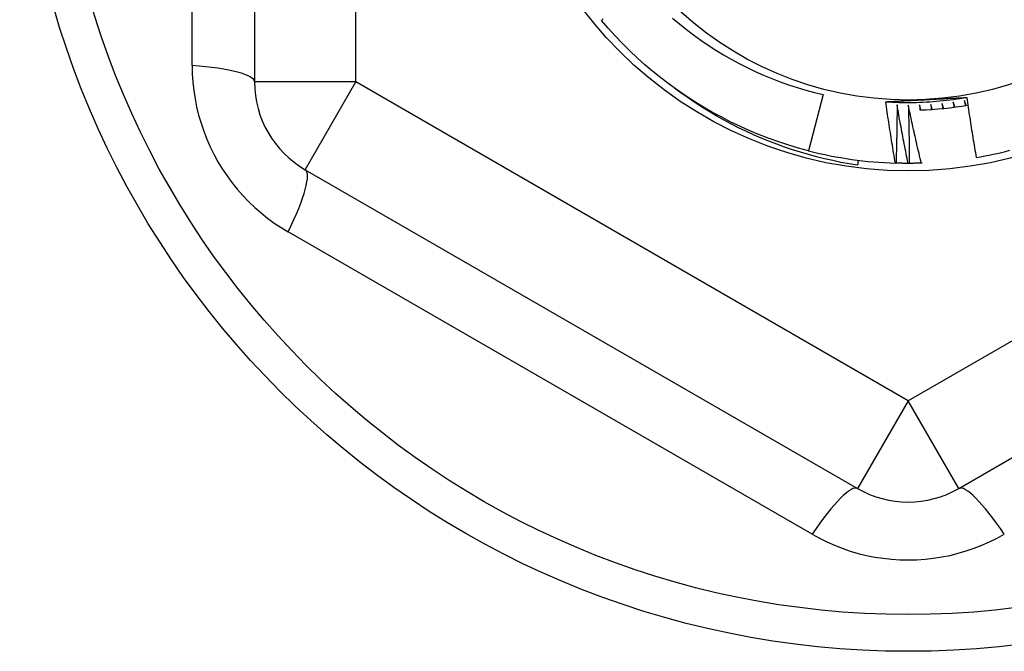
# Model space of a CAD drawing. Header units: inches. Extents: x 48.1 to 120.1, y 31.5 to 55.7.
# Tile 55 of 85: x 89.584 to 89.966, y 52.819 to 53.064. Entities that reach past the tile are written whole.
import ezdxf

# ---------------------------------------------------------------- set-up
doc = ezdxf.new("R2010")
doc.units = ezdxf.units.IN
doc.header["$MEASUREMENT"] = 0
doc.layers.add('Visible Edges(ANSI)', color=7, linetype='Continuous', lineweight=25)
doc.layers.add('Visible Tangent Edges(ANSI)', color=7, linetype='Continuous', lineweight=25)

msp = doc.modelspace()

# ---------------------------------------------------------------- linework, layer by layer
at = {"layer": 'Visible Edges(ANSI)'}
for p, q in [((89.67489029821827, 53.28790989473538), (89.67489029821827, 53.04014934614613)), ((89.89577798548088, 53.03531101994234), (89.89015309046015, 53.01340349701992)), ((89.90933651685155, 53.00974406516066), (89.90909226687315, 53.00781061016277)), ((89.92409509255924, 53.00858982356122), (89.9238603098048, 53.00859715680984)), ((89.92921369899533, 53.00851828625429), (89.92880005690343, 53.00851781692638)), ((89.93424483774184, 53.0086121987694), (89.9339184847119, 53.00860116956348)), ((89.69457533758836, 53.00605385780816), (89.90914226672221, 52.88217358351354)), ((89.94851234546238, 52.88217358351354), (90.16307927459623, 53.00605385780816))]:
    msp.add_line(p, q, dxfattribs=at)
at = {"layer": 'Visible Edges(ANSI)', "flags": 128}
for points in [[(89.81030960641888, 53.06464938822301), (89.8096659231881, 53.06410720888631)], [(89.89015309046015, 53.01340349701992), (89.88626489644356, 53.01445567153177), (89.8824052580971, 53.01560820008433), (89.87857676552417, 53.01686030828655), (89.87478198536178, 53.01821115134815), (89.87102346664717, 53.01965982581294), (89.86730372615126, 53.0212053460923), (89.86362526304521, 53.0228467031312), (89.85999054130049, 53.02458277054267), (89.85640200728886, 53.02641239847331), (89.8528620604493, 53.02833435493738), (89.84937308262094, 53.0303473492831), (89.84593740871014, 53.03245003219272), (89.84255734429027, 53.03464099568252), (89.8392351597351, 53.03691876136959), (89.8359730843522, 53.03928180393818), (89.83277330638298, 53.04172855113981), (89.8296379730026, 53.0442573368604), (89.82656917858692, 53.04686649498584), (89.8235689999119, 53.04955424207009), (89.82063943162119, 53.05231880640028), (89.81778244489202, 53.05515831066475), (89.8149999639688, 53.05807085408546), (89.81229385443, 53.06105448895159), (89.8096659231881, 53.06410720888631)], [(89.83731692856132, 53.06500822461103), (89.83997242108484, 53.0627531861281), (89.8426882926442, 53.06056527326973), (89.84546144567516, 53.05844736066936), (89.84828705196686, 53.05640321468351), (89.85116356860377, 53.05443387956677), (89.85408952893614, 53.05254034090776), (89.85706346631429, 53.05072356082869), (89.8600839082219, 53.04898454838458), (89.8631493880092, 53.04732426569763), (89.86625843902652, 53.04574369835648), (89.86940923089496, 53.0442440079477), (89.8725968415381, 53.04282761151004), (89.87581878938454, 53.04149557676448), (89.87907339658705, 53.04024853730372), (89.8823589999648, 53.03908715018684), (89.88567392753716, 53.0380120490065), (89.88901651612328, 53.03702390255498), (89.89238509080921, 53.03612334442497), (89.89577798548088, 53.03531101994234)], [(89.90909226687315, 53.00781061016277), (89.90588022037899, 53.0083318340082), (89.90268254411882, 53.00891881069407), (89.8995002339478, 53.00957121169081), (89.89633427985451, 53.01028873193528), (89.89318567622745, 53.01107103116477), (89.89005541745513, 53.01191780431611), (89.88694449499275, 53.01282871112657), (89.88385390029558, 53.0138034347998), (89.88078463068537, 53.01484165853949), (89.87773767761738, 53.01594305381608), (89.87471403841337, 53.01710730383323), (89.87171469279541, 53.01833408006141), (89.86874064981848, 53.01962305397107), (89.86579289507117, 53.02097390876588), (89.86287242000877, 53.02238632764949), (89.85998022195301, 53.02385998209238), (89.85711729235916, 53.02539455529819), (89.8542846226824, 53.02698970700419), (89.85148332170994, 53.02864506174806), (89.84871811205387, 53.0303579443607), (89.84599169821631, 53.03212655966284), (89.84330488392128, 53.0339502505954), (89.84065849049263, 53.03582830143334), (89.83805331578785, 53.03776004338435)], [(89.92011282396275, 53.03246857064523), (89.92076279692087, 53.03250420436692), (89.92141283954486, 53.03253975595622), (89.92206296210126, 53.03257521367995), (89.92271317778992, 53.03261057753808), (89.92336349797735, 53.03264587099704), (89.92401393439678, 53.03268108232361), (89.92466449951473, 53.03271622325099), (89.92531520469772, 53.03275130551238), (89.92596606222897, 53.03278631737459), (89.92661708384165, 53.03282127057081), (89.92726828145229, 53.03285617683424), (89.92791966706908, 53.03289104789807), (89.92857125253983, 53.03292586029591), (89.9292230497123, 53.03296064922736), (89.92987507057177, 53.03299539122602), (89.93052732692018, 53.03303012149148), (89.93117983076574, 53.03306482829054), (89.93183259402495, 53.03309951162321), (89.9324856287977, 53.03313418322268), (89.93313894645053, 53.03316885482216), (89.9337925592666, 53.03320352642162), (89.9344464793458, 53.03323819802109), (89.93510071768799, 53.03327286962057), (89.93575528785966, 53.03330756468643)], [(89.92011291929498, 53.03247164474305), (89.92142595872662, 53.0323922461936), (89.92273973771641, 53.03232602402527), (89.92405412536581, 53.03227295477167), (89.92536899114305, 53.03223303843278), (89.9266842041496, 53.03220625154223), (89.92799963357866, 53.03219257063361), (89.9293151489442, 53.03219199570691), (89.93063061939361, 53.03220449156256), (89.93194591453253, 53.03223006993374), (89.93326090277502, 53.03226869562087), (89.93457545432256, 53.03232035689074), (89.93588943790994, 53.03238504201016), (89.93720272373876, 53.03246273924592), (89.93851517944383, 53.03255342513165), (89.93982667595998, 53.03265708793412), (89.94113708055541, 53.03277371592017), (89.94244626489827, 53.03290328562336), (89.94375409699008, 53.03304578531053), (89.945060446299, 53.03320120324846), (89.94636518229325, 53.03336951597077), (89.94766817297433, 53.03355072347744), (89.94896928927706, 53.03374479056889), (89.95026840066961, 53.03395171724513), (89.95156537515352, 53.03417148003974)], [(89.93575528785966, 53.03330756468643), (89.9364166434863, 53.03334261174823), (89.93707769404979, 53.03337765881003), (89.93773844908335, 53.03341269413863), (89.93839891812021, 53.03344771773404), (89.93905911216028, 53.03348276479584), (89.9397190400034, 53.03351780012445), (89.94037871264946, 53.03355285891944), (89.94103813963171, 53.03358794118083), (89.94169733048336, 53.03362303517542), (89.94235629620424, 53.03365815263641), (89.94301504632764, 53.03369331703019), (89.94367358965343, 53.03372850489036), (89.94433193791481, 53.03376373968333), (89.94499009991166, 53.03379902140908), (89.94564808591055, 53.03383435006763), (89.94630590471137, 53.03386973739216), (89.94696356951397, 53.03390518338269), (89.94762108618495, 53.0339406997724), (89.94827846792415, 53.0339762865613), (89.94893572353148, 53.03401194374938), (89.9495928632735, 53.03404767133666), (89.95024989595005, 53.03408349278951), (89.95090683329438, 53.03411940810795), (89.95156368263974, 53.03415540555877)], [(89.95156368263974, 53.03415540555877), (89.95170359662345, 53.03317915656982), (89.95184481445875, 53.03220310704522), (89.95198733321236, 53.03122725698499), (89.95213115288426, 53.03025162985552), (89.95227627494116, 53.0292762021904), (89.9524226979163, 53.02830098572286), (89.95257042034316, 53.02732599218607), (89.9527194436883, 53.02635119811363), (89.95286976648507, 53.02537662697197), (89.95302138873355, 53.02440226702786), (89.95317430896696, 53.02342813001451), (89.9533285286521, 53.02245420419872), (89.9534840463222, 53.02148050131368), (89.95364086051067, 53.0205070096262), (89.9537989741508, 53.01953374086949), (89.95395838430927, 53.01856069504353), (89.95411909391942, 53.01758786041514), (89.95428109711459, 53.01661523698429), (89.95444439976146, 53.01564284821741), (89.95460899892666, 53.01467067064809), (89.95477489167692, 53.01369871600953), (89.95494208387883, 53.01272698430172), (89.9551105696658, 53.01175547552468), (89.95528034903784, 53.01078420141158)], [(89.9238603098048, 53.00859715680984), (89.92368908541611, 53.0095892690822), (89.923519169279, 53.01058162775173), (89.92335056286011, 53.01157419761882), (89.92318326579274, 53.01256699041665), (89.92301727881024, 53.01356000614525), (89.92285260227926, 53.0145532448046), (89.92268923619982, 53.01554669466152), (89.92252718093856, 53.01654037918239), (89.92236643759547, 53.01753427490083), (89.92220700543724, 53.01852838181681), (89.9220488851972, 53.01952271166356), (89.92189207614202, 53.02051726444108), (89.92173657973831, 53.02151202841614), (89.92158239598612, 53.02250701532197), (89.92142952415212, 53.02350221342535), (89.92127796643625, 53.0244976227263), (89.92112772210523, 53.025493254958), (89.92097879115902, 53.02648909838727), (89.9208311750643, 53.02748515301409), (89.92068487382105, 53.02848141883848), (89.92053988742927, 53.02947789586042), (89.92039621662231, 53.03047457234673), (89.92025386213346, 53.0314714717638), (89.92011282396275, 53.03246857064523)], [(89.92450178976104, 53.03120633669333), (89.9244986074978, 53.03026410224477), (89.92449422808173, 53.02932184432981), (89.9244886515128, 53.02837958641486), (89.92448187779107, 53.02743730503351), (89.92447390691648, 53.02649500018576), (89.92446473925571, 53.02555269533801), (89.92445437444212, 53.02461036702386), (89.92444281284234, 53.02366802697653), (89.9244300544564, 53.02272568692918), (89.9244160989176, 53.02178332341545), (89.92440094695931, 53.02084095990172), (89.92438459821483, 53.01989858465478), (89.9243670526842, 53.01895620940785), (89.92434831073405, 53.01801382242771), (89.92432837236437, 53.01707143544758), (89.9243072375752, 53.01612903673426), (89.9242849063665, 53.01518663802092), (89.92426137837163, 53.01424422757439), (89.92423665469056, 53.01330182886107), (89.92421073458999, 53.01235943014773), (89.92418361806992, 53.01141701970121), (89.92415530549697, 53.01047462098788), (89.92412579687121, 53.00953222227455), (89.92409509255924, 53.00858982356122)], [(89.92880005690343, 53.00851781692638), (89.9286074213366, 53.00946005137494), (89.9284159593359, 53.01040256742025), (89.92822567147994, 53.0113453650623), (89.9280365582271, 53.0122884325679), (89.92784862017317, 53.01323178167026), (89.92766185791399, 53.01417541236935), (89.92747627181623, 53.0151193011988), (89.92729186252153, 53.0160634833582), (89.92710863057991, 53.01700792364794), (89.92692657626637, 53.01795263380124), (89.9267457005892, 53.01889761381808), (89.92656600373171, 53.01984286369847), (89.926387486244, 53.02078838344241), (89.92621014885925, 53.02173417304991), (89.9260339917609, 53.02268020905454), (89.92585901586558, 53.02362652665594), (89.92568522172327, 53.02457310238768), (89.92551260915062, 53.02551992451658), (89.92534117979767, 53.02646701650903), (89.92517093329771, 53.02741436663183), (89.92500187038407, 53.02836197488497), (89.92483399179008, 53.02930984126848), (89.92466729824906, 53.03025796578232), (89.92450178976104, 53.03120633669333)], [(89.92887579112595, 53.03113592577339), (89.92890362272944, 53.03019410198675), (89.92893025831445, 53.02925221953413), (89.92895569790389, 53.02831027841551), (89.92897994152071, 53.0273682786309), (89.92900298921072, 53.02642623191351), (89.92902484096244, 53.02548412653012), (89.92904549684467, 53.02454197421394), (89.92906495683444, 53.02359977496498), (89.92908322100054, 53.02265751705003), (89.92910028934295, 53.02171521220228), (89.92911616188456, 53.02077286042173), (89.92913083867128, 53.01983044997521), (89.92914431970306, 53.01888800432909), (89.9291566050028, 53.01794551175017), (89.92916769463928, 53.01700297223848), (89.92917758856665, 53.01606039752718), (89.92918628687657, 53.01511777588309), (89.92919378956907, 53.01417510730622), (89.92920009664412, 53.01323240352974), (89.92920520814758, 53.01228965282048), (89.92920912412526, 53.01134686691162), (89.92921184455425, 53.01040404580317), (89.92921336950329, 53.00946118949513), (89.92921369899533, 53.00851828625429)], [(89.9339184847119, 53.00860116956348), (89.93369494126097, 53.00953655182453), (89.93347256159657, 53.01047226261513), (89.93325134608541, 53.01140827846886), (89.93303129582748, 53.01234462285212), (89.9328124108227, 53.01328127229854), (89.9325946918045, 53.01421823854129), (89.9323781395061, 53.01515552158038), (89.93216275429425, 53.01609310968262), (89.93194853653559, 53.01703101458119), (89.93173548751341, 53.01796921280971), (89.93152360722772, 53.01890773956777), (89.9313128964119, 53.01984655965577), (89.93110335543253, 53.02078568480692), (89.9308949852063, 53.02172512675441), (89.93068778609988, 53.02266486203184), (89.9304817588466, 53.02360490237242), (89.93027690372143, 53.02454523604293), (89.93007322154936, 53.02548587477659), (89.92987071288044, 53.02642680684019), (89.92966937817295, 53.02736804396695), (89.92946921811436, 53.02830957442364), (89.92927023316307, 53.02925139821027), (89.92907242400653, 53.03019351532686), (89.92887579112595, 53.03113592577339)], [(89.93324974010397, 53.03120952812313), (89.93325485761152, 53.03112845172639), (89.93325996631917, 53.03104738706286), (89.93326506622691, 53.03096631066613), (89.9332701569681, 53.03088524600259), (89.93327523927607, 53.03080416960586), (89.93328031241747, 53.03072309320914), (89.93328537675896, 53.0306420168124), (89.93329043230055, 53.03056094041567), (89.93329547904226, 53.03047986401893), (89.9333005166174, 53.0303987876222), (89.9333055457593, 53.03031771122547), (89.93331056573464, 53.03023663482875), (89.93331557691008, 53.03015555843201), (89.93332057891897, 53.03007448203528), (89.93332557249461, 53.02999339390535), (89.93333055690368, 53.02991231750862), (89.93333553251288, 53.02983124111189), (89.93334049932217, 53.02975015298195), (89.93334545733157, 53.02966907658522), (89.93335040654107, 53.0295879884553), (89.933355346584, 53.02950690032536), (89.933360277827, 53.02942581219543), (89.93336520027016, 53.0293447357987), (89.93337011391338, 53.02926364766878)], [(89.9337214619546, 53.02927594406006), (89.93370170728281, 53.02935648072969), (89.93368196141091, 53.02943701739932), (89.93366222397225, 53.02951756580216), (89.93364249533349, 53.02959811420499), (89.93362277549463, 53.02967866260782), (89.933603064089, 53.02975921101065), (89.93358336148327, 53.02983975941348), (89.93356366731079, 53.02992031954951), (89.93354398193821, 53.03000086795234), (89.9335243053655, 53.03008142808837), (89.93350463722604, 53.0301619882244), (89.93348497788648, 53.03024256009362), (89.93346532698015, 53.03032312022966), (89.93344568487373, 53.03040369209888), (89.93342605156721, 53.03048426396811), (89.9334064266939, 53.03056483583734), (89.93338681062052, 53.03064541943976), (89.933367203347, 53.03072599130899), (89.93334760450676, 53.03080657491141), (89.93332801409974, 53.03088715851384), (89.9333084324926, 53.03096775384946), (89.93328885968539, 53.03104833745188), (89.93326929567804, 53.03112893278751), (89.93324974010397, 53.03120952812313)], [(89.93761889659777, 53.03142703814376), (89.93762668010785, 53.0313461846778), (89.93763445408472, 53.03126533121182), (89.93764221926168, 53.03118446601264), (89.93764997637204, 53.03110360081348), (89.93765772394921, 53.03102274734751), (89.93766546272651, 53.03094188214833), (89.93767319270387, 53.03086101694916), (89.93768091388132, 53.03078015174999), (89.9376886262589, 53.03069928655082), (89.93769632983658, 53.03061842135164), (89.93770402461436, 53.03053755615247), (89.93771171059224, 53.03045667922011), (89.93771938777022, 53.03037581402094), (89.93772705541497, 53.03029493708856), (89.93773471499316, 53.03021407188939), (89.93774236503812, 53.03013319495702), (89.9377500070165, 53.03005232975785), (89.93775763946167, 53.02997145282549), (89.93776526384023, 53.02989057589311), (89.93777287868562, 53.02980969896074), (89.93778048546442, 53.02972882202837), (89.93778808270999, 53.029647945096), (89.93779567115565, 53.02956705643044), (89.93780325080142, 53.02948617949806)], [(89.9381540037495, 53.02951003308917), (89.93813160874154, 53.02958987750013), (89.9381092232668, 53.02966972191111), (89.93808684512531, 53.02974957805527), (89.93806447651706, 53.02982942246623), (89.93804211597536, 53.02990927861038), (89.93801976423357, 53.02998913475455), (89.93799742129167, 53.03006900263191), (89.93797508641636, 53.03014885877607), (89.93795276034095, 53.03022872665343), (89.93793044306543, 53.03030859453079), (89.93790813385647, 53.03038846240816), (89.93788583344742, 53.03046834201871), (89.93786354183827, 53.03054822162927), (89.93784125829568, 53.03062810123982), (89.93781898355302, 53.03070798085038), (89.93779671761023, 53.03078786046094), (89.93777445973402, 53.03086775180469), (89.9377522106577, 53.03094764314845), (89.9377299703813, 53.0310275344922), (89.9377077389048, 53.03110743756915), (89.93768551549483, 53.03118732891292), (89.93766330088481, 53.03126723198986), (89.93764109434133, 53.03134713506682), (89.93761889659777, 53.03142703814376)], [(89.94197852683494, 53.03178824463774), (89.94198896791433, 53.03170768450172), (89.94199939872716, 53.03162712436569), (89.9420098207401, 53.03154656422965), (89.94202023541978, 53.03146600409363), (89.94203063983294, 53.03138544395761), (89.94204103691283, 53.03130488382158), (89.94205142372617, 53.03122431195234), (89.94206180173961, 53.03114375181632), (89.94207217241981, 53.03106317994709), (89.94208253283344, 53.03098260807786), (89.9420928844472, 53.03090203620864), (89.94210322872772, 53.03082146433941), (89.94211356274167, 53.03074089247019), (89.94212388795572, 53.03066032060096), (89.94213420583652, 53.03057974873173), (89.94214451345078, 53.03049916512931), (89.94215481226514, 53.03041859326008), (89.94216510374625, 53.03033800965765), (89.94217538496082, 53.03025742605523), (89.94218565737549, 53.0301768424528), (89.9421959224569, 53.03009625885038), (89.94220617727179, 53.03001567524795), (89.94221642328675, 53.02993509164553), (89.94222666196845, 53.02985449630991)], [(89.94257643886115, 53.02988989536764), (89.94255142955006, 53.02996895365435), (89.94252642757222, 53.03004802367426), (89.94250143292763, 53.03012709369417), (89.94247644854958, 53.03020616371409), (89.94245147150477, 53.03028523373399), (89.94242650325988, 53.0303643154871), (89.94240154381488, 53.03044339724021), (89.94237659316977, 53.03052247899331), (89.94235164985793, 53.03060157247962), (89.94232671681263, 53.03068066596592), (89.94230179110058, 53.03075975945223), (89.94227687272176, 53.03083885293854), (89.9422519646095, 53.03091794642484), (89.94222706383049, 53.03099705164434), (89.94220217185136, 53.03107615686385), (89.94217728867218, 53.03115526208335), (89.94215241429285, 53.03123437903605), (89.94212754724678, 53.03131349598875), (89.94210268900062, 53.03139261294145), (89.94207783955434, 53.03147172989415), (89.94205299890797, 53.03155085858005), (89.9420281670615, 53.03162998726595), (89.94200334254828, 53.03170911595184), (89.94197852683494, 53.03178824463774)], [(89.94632390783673, 53.03229274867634), (89.94633699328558, 53.03221257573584), (89.94635006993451, 53.03213240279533), (89.9463631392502, 53.03205222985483), (89.94637619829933, 53.03197205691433), (89.94638925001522, 53.03189187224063), (89.94640229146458, 53.03181169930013), (89.94641532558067, 53.03173151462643), (89.94642834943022, 53.03165132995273), (89.94644136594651, 53.03157115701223), (89.94645437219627, 53.03149097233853), (89.94646737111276, 53.03141077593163), (89.94648036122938, 53.03133059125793), (89.94649334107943, 53.03125040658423), (89.94650631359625, 53.03117021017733), (89.94651927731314, 53.03109002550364), (89.94653223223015, 53.03100982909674), (89.9465451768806, 53.03092963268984), (89.94655811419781, 53.03084943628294), (89.94657104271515, 53.03076922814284), (89.94658396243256, 53.03068903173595), (89.94659687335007, 53.03060883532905), (89.9466097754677, 53.03052862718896), (89.94662266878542, 53.03044841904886), (89.94663555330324, 53.03036821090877)], [(89.94698397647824, 53.03041509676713), (89.94695637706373, 53.03049328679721), (89.94692878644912, 53.03057148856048), (89.94690120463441, 53.03064970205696), (89.94687363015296, 53.03072790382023), (89.9468460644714, 53.0308061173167), (89.94681850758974, 53.03088433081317), (89.94679095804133, 53.03096254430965), (89.94676341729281, 53.03104076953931), (89.9467358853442, 53.03111899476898), (89.94670836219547, 53.03119721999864), (89.94668084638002, 53.03127544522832), (89.94665333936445, 53.03135368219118), (89.94662584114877, 53.03143191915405), (89.94659835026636, 53.03151015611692), (89.94657086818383, 53.03158840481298), (89.9465433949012, 53.03166665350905), (89.94651592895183, 53.03174490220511), (89.94648847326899, 53.03182315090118), (89.94646102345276, 53.03190141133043), (89.94643358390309, 53.0319796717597), (89.94640615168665, 53.03205793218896), (89.9463787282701, 53.03213620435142), (89.94635131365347, 53.03221446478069), (89.94632390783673, 53.03229274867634)], [(89.95065032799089, 53.03293998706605), (89.950666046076, 53.03286029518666), (89.95068175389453, 53.03278059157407), (89.95069745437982, 53.03270089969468), (89.95071314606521, 53.03262119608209), (89.95072882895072, 53.03254149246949), (89.9507445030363, 53.0324617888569), (89.950760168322, 53.03238207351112), (89.9507758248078, 53.03230236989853), (89.9507914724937, 53.03222265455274), (89.9508071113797, 53.03214293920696), (89.95082274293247, 53.03206322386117), (89.95083836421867, 53.03198350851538), (89.95085397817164, 53.03190379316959), (89.95086958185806, 53.0318240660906), (89.95088517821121, 53.03174435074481), (89.95090076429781, 53.03166462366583), (89.95091634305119, 53.03158489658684), (89.95093191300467, 53.03150516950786), (89.95094747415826, 53.03142544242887), (89.95096302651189, 53.03134570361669), (89.95097857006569, 53.0312659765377), (89.95099410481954, 53.03118623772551), (89.95100963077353, 53.03110649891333), (89.9510251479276, 53.03102676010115)], [(89.95137183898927, 53.03108508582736), (89.95134168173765, 53.03116232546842), (89.95131153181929, 53.03123957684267), (89.95128139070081, 53.03131682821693), (89.95125125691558, 53.03139409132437), (89.95122113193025, 53.03147135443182), (89.95119101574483, 53.03154861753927), (89.95116090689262, 53.03162588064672), (89.95113080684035, 53.03170315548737), (89.95110071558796, 53.03178043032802), (89.95107063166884, 53.03185770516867), (89.95104055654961, 53.03193499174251), (89.95101049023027, 53.03201227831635), (89.95098043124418, 53.03208956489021), (89.95095037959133, 53.03216686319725), (89.95092033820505, 53.03224416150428), (89.95089030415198, 53.03232145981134), (89.95086027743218, 53.03239875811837), (89.95083025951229, 53.03247606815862), (89.9508002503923, 53.03255337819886), (89.95077025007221, 53.0326306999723), (89.95074025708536, 53.03270801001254), (89.9507102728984, 53.03278533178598), (89.9506802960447, 53.03286266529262), (89.95065032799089, 53.03293998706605)], [(89.92880005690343, 53.00851781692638), (89.92860398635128, 53.00851796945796), (89.92840791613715, 53.00851838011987), (89.92821184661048, 53.00851902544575), (89.92801577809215, 53.00851992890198), (89.92781971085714, 53.00852107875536), (89.92762364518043, 53.0085224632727), (89.9274275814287, 53.00852410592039), (89.92723151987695, 53.00852599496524), (89.92703546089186, 53.00852813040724), (89.92683940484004, 53.00853051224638), (89.92664335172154, 53.0085331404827), (89.92644730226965, 53.00853602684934), (89.92625125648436, 53.00853914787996), (89.92605521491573, 53.00854251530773), (89.92585917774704, 53.00854614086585), (89.92566314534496, 53.00855000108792), (89.92546711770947, 53.00855411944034), (89.92527109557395, 53.00855847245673), (89.92507507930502, 53.00856308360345), (89.92487906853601, 53.00856794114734), (89.92468306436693, 53.00857304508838), (89.9244870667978, 53.00857838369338), (89.92429107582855, 53.00858398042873), (89.92409509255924, 53.00858982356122)], [(89.9339184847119, 53.00860116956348), (89.9337225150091, 53.00859486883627), (89.93352653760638, 53.00858882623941), (89.93333055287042, 53.0085830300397), (89.93313456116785, 53.00857746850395), (89.93293856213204, 53.00857216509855), (89.932742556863, 53.00856710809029), (89.93254654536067, 53.00856228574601), (89.93235052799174, 53.00855772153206), (89.93215450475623, 53.00855340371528), (89.93195847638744, 53.00854933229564), (89.93176244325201, 53.00854550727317), (89.93156640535, 53.00854192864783), (89.93137036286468, 53.00853860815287), (89.93117431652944, 53.00853552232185), (89.93097826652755, 53.00853268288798), (89.93078221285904, 53.00853010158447), (89.93058615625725, 53.0085277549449), (89.93039009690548, 53.0085256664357), (89.9301940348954, 53.00852381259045), (89.92999797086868, 53.00852221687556), (89.92980190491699, 53.00852086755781), (89.92960583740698, 53.00851975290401), (89.92940976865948, 53.00851889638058), (89.92921369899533, 53.00851828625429)]]:
    msp.add_lwpolyline(points, dxfattribs=at)
at = {"layer": 'Visible Edges(ANSI)'}
for radius in [0.3451589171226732, 0.1584645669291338, 0.1309055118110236]:
    msp.add_circle((89.92882730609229, 53.16402962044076), radius, dxfattribs=at)
for centre, radius, start, end in [((89.71426037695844, 53.04014934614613), 0.0393700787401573, 180, 239.9999999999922), ((89.92882730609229, 53.16402962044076), 0.1348425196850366, 271.8980376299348, 279.8921811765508), ((89.92882730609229, 53.16402962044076), 0.1555118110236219, 255.6000000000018, 268.1696803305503), ((89.92882730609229, 53.16402962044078), 0.1555118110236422, 279.7938140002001, 284.6879999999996), ((89.92882730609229, 52.9162690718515), 0.0393700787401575, 239.9999999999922, 299.9999999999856)]:
    msp.add_arc(centre, radius, start, end, dxfattribs=at)
at = {"layer": 'Visible Tangent Edges(ANSI)'}
for p, q in [((89.71426037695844, 53.04014934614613), (89.71426037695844, 53.28790989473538)), ((89.65065864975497, 53.04654316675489), (89.65065864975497, 53.28151607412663)), ((89.71426037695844, 53.04014934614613), (89.67489029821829, 53.04014934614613)), ((89.69457533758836, 53.00605385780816), (89.71426037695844, 53.04014934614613)), ((89.92882730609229, 52.9162690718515), (89.71426037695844, 53.04014934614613)), ((90.14339423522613, 53.04014934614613), (89.92882730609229, 52.9162690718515)), ((89.89148923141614, 52.86438527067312), (89.68799672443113, 52.98187172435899)), ((89.92882730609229, 52.9162690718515), (89.90914226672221, 52.88217358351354)), ((89.94851234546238, 52.88217358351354), (89.92882730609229, 52.9162690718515))]:
    msp.add_line(p, q, dxfattribs=at)
at = {"layer": 'Visible Tangent Edges(ANSI)', "flags": 128}
for points in [[(89.65065864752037, 53.04654316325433), (89.6507281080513, 53.04332668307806), (89.65093747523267, 53.04009782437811), (89.6512882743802, 53.03686643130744), (89.65178196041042, 53.0336428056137), (89.65241745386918, 53.03043731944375), (89.6531925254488, 53.0272599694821), (89.65410489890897, 53.02412074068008), (89.65515246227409, 53.02102930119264), (89.65633692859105, 53.01798487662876), (89.65765656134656, 53.01499015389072), (89.65910727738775, 53.01205250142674), (89.66068499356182, 53.00917925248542), (89.66238567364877, 53.00637777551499), (89.66420518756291, 53.00365542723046), (89.66613952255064, 53.00101955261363), (89.66818544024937, 52.99847646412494), (89.67034240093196, 52.99602674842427), (89.6726043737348, 52.99367438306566), (89.67496450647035, 52.99142414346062), (89.6774159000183, 52.98928079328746), (89.67995167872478, 52.98724910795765), (89.68256499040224, 52.98533386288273), (89.6852489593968, 52.98353981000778), (89.68799673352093, 52.98187172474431)], [(89.8914892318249, 52.86438526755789), (89.8943095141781, 52.86283716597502), (89.8972104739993, 52.8614040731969), (89.90018433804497, 52.86009218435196), (89.90322292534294, 52.85890790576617), (89.90631670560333, 52.85785550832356), (89.90945590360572, 52.85693806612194), (89.91263074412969, 52.85615858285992), (89.91583178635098, 52.85552008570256), (89.91906057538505, 52.85502365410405), (89.92231389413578, 52.85466912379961), (89.92558333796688, 52.85445665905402), (89.92886050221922, 52.85438637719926), (89.93213698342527, 52.85445846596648), (89.93540437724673, 52.85467306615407), (89.93865428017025, 52.85503029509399), (89.94187960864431, 52.85553055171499), (89.94507960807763, 52.85617367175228), (89.94824780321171, 52.85695644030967), (89.95137662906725, 52.85787524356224), (89.95445851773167, 52.85892653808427), (89.95748590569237, 52.86010675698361), (89.96045122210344, 52.86141233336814), (89.96334690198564, 52.86283967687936), (89.96616538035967, 52.86438526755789)]]:
    msp.add_lwpolyline(points, dxfattribs=at)
at = {"layer": 'Visible Tangent Edges(ANSI)'}
msp.add_circle((89.92882730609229, 53.16402962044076), 0.3308444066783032, dxfattribs=at)
for centre, major_axis, ratio, start_param, end_param in [((89.63552021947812, 53.04014934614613), (0.0393700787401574, 0), 0.1759287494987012, 0, 1.17611273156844), ((89.67489029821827, 52.97195836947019), (0.0196850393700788, 0.03409548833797), 0.1759287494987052, 5.107072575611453, 6.283185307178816), ((89.88945722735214, 52.84807809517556), (0.0196850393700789, 0.0340954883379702), 0.1759287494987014, 0, 1.176112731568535), ((89.96819738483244, 52.84807809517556), (-0.0196850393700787, 0.0340954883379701), 0.1759287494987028, 5.107072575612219, 6.283185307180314)]:
    msp.add_ellipse(centre, major_axis=major_axis, ratio=ratio, start_param=start_param, end_param=end_param, dxfattribs=at)

doc.saveas('drawing.dxf')
